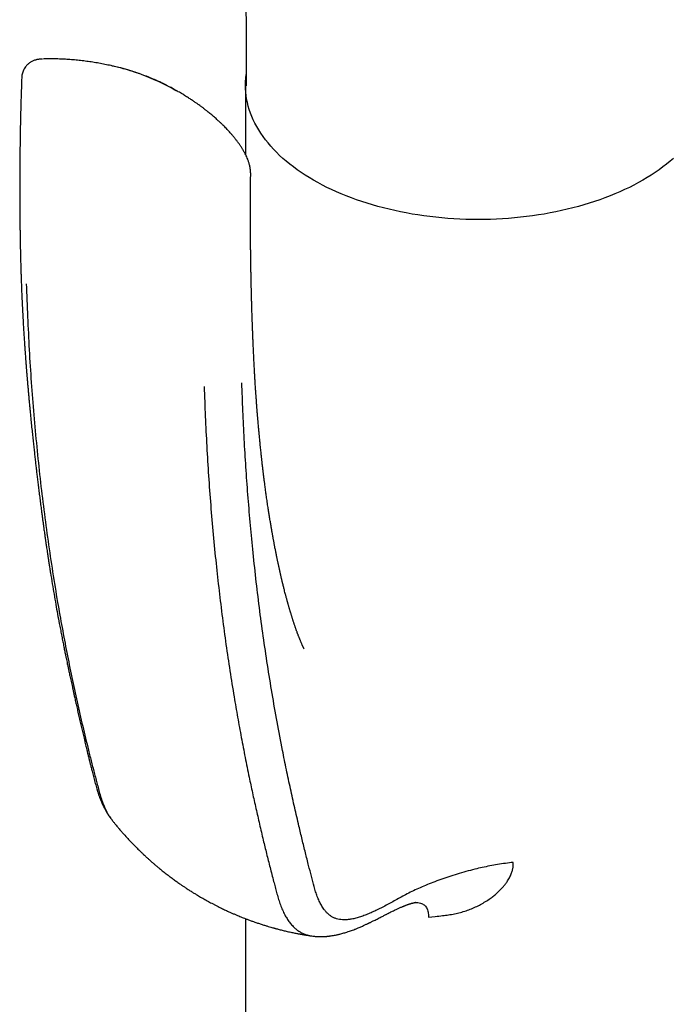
# Model space of a CAD drawing. Header units: millimetres. Extents: x 8 to 796, y 12 to 961.
# Tile 9 of 25: x 467 to 502, y 277 to 329. Entities that reach past the tile are written whole.
import ezdxf

# ---------------------------------------------------------------- set-up
doc = ezdxf.new("R2010")
doc.units = ezdxf.units.MM

msp = doc.modelspace()

# ---------------------------------------------------------------- linework, layer by layer
at = {"color": 7, "linetype": 'Continuous', "lineweight": 30}
for p, q in [((468.795, 327.296), (468.658, 327.295)), ((472.176, 326.854), (472.01, 326.896)), ((478.979, 325.904), (478.979, 322.232)), ((478.979, 281.531), (478.979, 269.456)), ((488.738, 281.612), (489.091, 281.643))]:
    msp.add_line(p, q, dxfattribs=at)
at = {"color": 7, "linetype": 'Continuous', "lineweight": 30, "flags": 128}
msp.add_lwpolyline([(501.778, 322.005), (501.598, 321.849), (501.411, 321.696), (501.216, 321.546), (501.015, 321.399), (500.808, 321.255), (500.594, 321.114), (500.373, 320.976), (500.147, 320.842), (499.914, 320.711), (499.676, 320.584), (499.432, 320.461), (499.182, 320.341), (498.927, 320.225), (498.667, 320.113), (498.402, 320.005), (498.132, 319.9), (497.858, 319.8), (497.579, 319.705), (497.296, 319.613), (497.008, 319.526), (496.717, 319.443), (496.422, 319.364), (496.124, 319.29), (495.823, 319.221), (495.518, 319.156), (495.211, 319.096), (494.901, 319.04), (494.588, 318.989), (494.273, 318.943), (493.957, 318.902), (493.638, 318.865), (493.319, 318.834), (492.997, 318.807), (492.675, 318.785), (492.352, 318.768), (492.028, 318.755), (491.703, 318.748), (491.379, 318.746), (491.054, 318.748), (490.73, 318.755), (490.406, 318.768), (490.083, 318.785), (489.76, 318.807), (489.439, 318.834), (489.119, 318.865), (488.801, 318.902), (488.484, 318.943), (488.169, 318.989), (487.857, 319.04), (487.547, 319.096), (487.24, 319.156), (486.935, 319.221), (486.633, 319.29), (486.335, 319.364), (486.04, 319.443), (485.749, 319.526), (485.462, 319.613), (485.179, 319.705), (484.9, 319.8), (484.625, 319.9), (484.355, 320.005), (484.09, 320.113), (483.83, 320.225), (483.575, 320.341), (483.326, 320.461), (483.082, 320.584), (482.843, 320.711), (482.611, 320.842), (482.384, 320.976), (482.164, 321.114), (481.95, 321.255), (481.742, 321.399), (481.541, 321.546), (481.347, 321.696), (481.16, 321.849), (480.979, 322.005), (480.806, 322.164), (480.64, 322.325), (480.481, 322.488), (480.33, 322.654), (480.187, 322.822), (480.051, 322.992), (479.923, 323.165), (479.802, 323.339), (479.69, 323.514), (479.586, 323.692), (479.489, 323.871), (479.401, 324.051), (479.321, 324.233), (479.25, 324.416), (479.186, 324.599), (479.131, 324.784), (479.085, 324.97), (479.047, 325.156), (479.017, 325.342), (478.996, 325.529), (478.983, 325.717), (478.979, 325.904), (478.983, 326.091), (478.996, 326.279), (479.017, 326.466), (479.018, 326.476)], dxfattribs=at)
at = {"color": 7, "linetype": 'Continuous', "lineweight": 30}
for points, knots in [([(478.851, 398.527), (478.861, 395.083), (478.889, 384.827), (478.931, 367.864), (478.97, 350.941), (478.994, 339.161), (479.006, 333.447), (479.012, 330.431), (479.016, 328.243), (479.019, 326.697), (479.021, 325.857)], [0, 0, 0, 0, 0.142208, 0.423463, 0.70038, 0.840851, 0.909713, 0.936197, 0.965337, 1, 1, 1, 1]), ([(468.166, 327.291), (468.138, 327.29), (468.086, 327.287), (468.022, 327.282), (467.972, 327.276), (467.931, 327.27), (467.893, 327.264), (467.85, 327.254), (467.802, 327.242), (467.742, 327.223), (467.68, 327.199), (467.61, 327.166), (467.544, 327.128), (467.487, 327.09), (467.436, 327.051), (467.384, 327.005), (467.325, 326.945), (467.26, 326.866), (467.194, 326.763), (467.141, 326.652), (467.103, 326.538), (467.079, 326.429), (467.073, 326.353), (467.07, 326.314)], [0, 0, 0, 0, 0.055878, 0.103554, 0.143636, 0.176049, 0.200929, 0.222597, 0.261862, 0.292834, 0.331963, 0.38037, 0.429803, 0.468204, 0.502608, 0.542216, 0.590793, 0.649809, 0.721489, 0.804946, 0.866385, 0.931676, 1, 1, 1, 1]), ([(468.751, 327.3), (468.678, 327.3), (468.53, 327.301), (468.352, 327.298), (468.25, 327.294), (468.218, 327.292)], [0, 0, 0, 0, 0.403546, 0.811599, 1, 1, 1, 1]), ([(471.953, 326.908), (471.937, 326.912), (471.814, 326.942), (471.582, 326.991), (471.259, 327.055), (470.935, 327.11), (470.611, 327.159), (470.287, 327.201), (469.963, 327.235), (469.639, 327.262), (469.315, 327.283), (469.034, 327.295), (468.86, 327.297), (468.795, 327.298)], [0, 0, 0, 0, 0.015855, 0.119505, 0.222841, 0.325873, 0.428612, 0.53107, 0.633257, 0.735183, 0.83686, 0.938297, 1, 1, 1, 1]), ([(475.332, 325.585), (474.966, 325.783), (474.277, 326.156), (473.233, 326.553), (472.477, 326.792), (472.04, 326.884), (471.952, 326.903)], [0, 0, 0, 0, 0.350614, 0.659924, 0.931073, 1, 1, 1, 1]), ([(475.409, 325.553), (475.36, 325.581), (475.268, 325.634), (475.138, 325.706), (475.028, 325.765), (474.936, 325.814), (474.864, 325.851), (474.811, 325.878), (474.778, 325.895), (474.757, 325.905), (474.734, 325.917), (474.696, 325.936), (474.635, 325.966), (474.558, 326.003), (474.467, 326.047), (474.362, 326.096), (474.24, 326.151), (474.102, 326.211), (473.952, 326.274), (473.736, 326.362), (473.455, 326.469), (473.106, 326.589), (472.749, 326.7), (472.462, 326.783), (472.292, 326.825), (472.246, 326.837)], [0, 0, 0, 0, 0.050312, 0.094122, 0.131429, 0.162233, 0.18653, 0.204058, 0.215304, 0.22042, 0.224321, 0.238228, 0.258644, 0.285574, 0.315128, 0.349885, 0.389856, 0.435051, 0.484831, 0.535156, 0.642521, 0.749297, 0.855545, 0.961323, 1, 1, 1, 1]), ([(467.069, 326.313), (467.062, 326.128), (467.048, 325.721), (467.028, 325.1), (467.011, 324.459), (466.996, 323.844), (466.985, 323.258), (466.976, 322.7), (466.969, 322.169), (466.964, 321.663), (466.961, 321.178), (466.959, 320.714), (466.959, 320.272), (466.96, 319.854), (466.962, 319.461), (466.965, 319.092), (466.968, 318.748), (466.972, 318.44), (466.976, 318.166), (466.979, 317.924), (466.983, 317.701), (466.987, 317.495), (466.991, 317.303), (466.995, 317.124), (466.999, 316.957), (467.003, 316.794), (467.007, 316.636), (467.011, 316.484), (467.013, 316.377), (467.015, 316.306), (467.017, 316.263), (467.018, 316.21), (467.02, 316.142), (467.023, 316.059), (467.025, 315.96), (467.028, 315.878), (467.03, 315.829), (467.03, 315.817)], [0, 0, 0, 0, 0.051889, 0.114427, 0.174673, 0.232632, 0.288305, 0.340762, 0.391017, 0.43907, 0.484923, 0.529443, 0.571671, 0.611607, 0.649251, 0.684601, 0.717659, 0.748423, 0.773459, 0.79674, 0.818263, 0.838034, 0.856423, 0.873695, 0.889848, 0.904884, 0.921099, 0.935776, 0.948913, 0.95249, 0.956236, 0.961346, 0.967943, 0.976028, 0.985599, 0.996657, 1, 1, 1, 1]), ([(479.263, 321.156), (479.263, 321.189), (479.262, 321.248), (479.257, 321.328), (479.251, 321.388), (479.244, 321.437), (479.235, 321.494), (479.222, 321.568), (479.201, 321.656), (479.178, 321.741), (479.154, 321.818), (479.129, 321.889), (479.096, 321.977), (479.055, 322.074), (479, 322.193), (478.939, 322.312), (478.868, 322.437), (478.789, 322.567), (478.705, 322.696), (478.616, 322.821), (478.52, 322.95), (478.419, 323.078), (478.317, 323.202), (478.22, 323.314), (478.13, 323.414), (478.047, 323.504), (477.964, 323.592), (477.875, 323.683), (477.776, 323.783), (477.664, 323.892), (477.556, 323.992), (477.458, 324.082), (477.373, 324.158), (477.282, 324.237), (477.186, 324.318), (477.092, 324.396), (477.006, 324.467), (476.932, 324.525), (476.872, 324.573), (476.825, 324.609), (476.789, 324.637), (476.757, 324.661), (476.721, 324.689), (476.674, 324.724), (476.616, 324.767), (476.545, 324.819), (476.453, 324.885), (476.337, 324.966), (476.195, 325.064), (476.03, 325.173), (475.844, 325.292), (475.634, 325.422), (475.487, 325.508), (475.409, 325.553)], [0, 0, 0, 0, 0.016663, 0.030012, 0.040133, 0.047512, 0.054752, 0.069845, 0.086155, 0.101579, 0.115415, 0.127293, 0.138849, 0.163699, 0.185905, 0.208535, 0.233723, 0.260683, 0.286656, 0.312944, 0.339382, 0.367761, 0.394699, 0.419264, 0.441416, 0.461039, 0.480266, 0.501152, 0.523771, 0.549232, 0.57789, 0.595365, 0.613836, 0.6333, 0.653754, 0.674251, 0.69211, 0.707178, 0.719443, 0.728947, 0.735696, 0.740974, 0.748262, 0.757563, 0.768989, 0.782929, 0.799658, 0.823203, 0.850689, 0.882112, 0.91747, 0.956764, 1, 1, 1, 1]), ([(479.432, 311.361), (479.431, 311.374), (479.428, 311.433), (479.423, 311.545), (479.416, 311.692), (479.409, 311.841), (479.402, 311.988), (479.397, 312.111), (479.393, 312.211), (479.389, 312.289), (479.386, 312.372), (479.382, 312.459), (479.379, 312.55), (479.375, 312.636), (479.372, 312.712), (479.37, 312.772), (479.368, 312.819), (479.366, 312.862), (479.364, 312.912), (479.362, 312.974), (479.359, 313.049), (479.356, 313.131), (479.353, 313.217), (479.349, 313.324), (479.345, 313.452), (479.34, 313.6), (479.335, 313.739), (479.331, 313.858), (479.328, 313.955), (479.326, 314.038), (479.323, 314.126), (479.32, 314.223), (479.317, 314.322), (479.315, 314.419), (479.312, 314.512), (479.309, 314.608), (479.307, 314.698), (479.305, 314.776), (479.303, 314.839), (479.302, 314.897), (479.3, 314.96), (479.299, 315.032), (479.297, 315.109), (479.295, 315.185), (479.293, 315.262), (479.291, 315.343), (479.289, 315.433), (479.287, 315.534), (479.285, 315.645), (479.283, 315.751), (479.281, 315.844), (479.28, 315.915), (479.279, 315.968), (479.278, 316.013), (479.277, 316.06), (479.276, 316.118), (479.275, 316.19), (479.273, 316.272), (479.272, 316.359), (479.271, 316.446), (479.269, 316.55), (479.267, 316.667), (479.266, 316.796), (479.264, 316.917), (479.263, 317.035), (479.261, 317.153), (479.26, 317.284), (479.258, 317.431), (479.257, 317.596), (479.255, 317.767), (479.254, 317.928), (479.253, 318.071), (479.253, 318.188), (479.252, 318.287), (479.252, 318.379), (479.252, 318.479), (479.251, 318.597), (479.251, 318.732), (479.251, 318.884), (479.251, 319.051), (479.251, 319.194), (479.251, 319.305), (479.251, 319.375), (479.251, 319.435), (479.251, 319.483), (479.251, 319.527), (479.252, 319.577), (479.252, 319.642), (479.252, 319.721), (479.252, 319.807), (479.253, 319.893), (479.253, 319.974), (479.254, 320.069), (479.254, 320.175), (479.255, 320.286), (479.256, 320.368), (479.256, 320.425), (479.257, 320.46), (479.257, 320.491), (479.257, 320.525), (479.257, 320.567), (479.258, 320.62), (479.259, 320.696), (479.26, 320.796), (479.261, 320.925), (479.262, 321.05), (479.263, 321.132), (479.264, 321.164)], [0, 0, 0, 0, 0.004003, 0.018531, 0.034769, 0.049944, 0.06481, 0.080574, 0.088109, 0.096149, 0.1047, 0.113761, 0.123334, 0.132771, 0.140629, 0.14684, 0.151423, 0.155177, 0.160243, 0.16674, 0.174515, 0.183348, 0.192201, 0.200995, 0.216554, 0.231927, 0.24667, 0.25958, 0.268539, 0.276529, 0.285383, 0.295464, 0.30658, 0.315775, 0.325367, 0.335358, 0.345048, 0.353094, 0.35936, 0.364543, 0.370913, 0.378694, 0.386757, 0.394529, 0.40201, 0.41024, 0.419467, 0.429761, 0.441124, 0.453391, 0.462386, 0.469587, 0.474993, 0.478767, 0.483314, 0.489425, 0.496621, 0.50521, 0.514494, 0.523319, 0.531665, 0.546159, 0.559045, 0.571266, 0.583064, 0.595, 0.607291, 0.622824, 0.639798, 0.657622, 0.674943, 0.688834, 0.701011, 0.710403, 0.718775, 0.728937, 0.740928, 0.754539, 0.769946, 0.786808, 0.805117, 0.813344, 0.820444, 0.826416, 0.831258, 0.835039, 0.839817, 0.846371, 0.854704, 0.863754, 0.872358, 0.880516, 0.888226, 0.901197, 0.912526, 0.921724, 0.925979, 0.92953, 0.932452, 0.935422, 0.93961, 0.945017, 0.951644, 0.962381, 0.975294, 0.990387, 1, 1, 1, 1]), ([(467.03, 315.822), (467.035, 315.68), (467.044, 315.403), (467.06, 314.998), (467.076, 314.613), (467.093, 314.247), (467.11, 313.901), (467.127, 313.574), (467.144, 313.268), (467.162, 312.976), (467.178, 312.702), (467.195, 312.444), (467.211, 312.208), (467.225, 311.993), (467.239, 311.801), (467.25, 311.637), (467.26, 311.499), (467.269, 311.386), (467.276, 311.289), (467.282, 311.207), (467.287, 311.14), (467.291, 311.087), (467.295, 311.044), (467.297, 311.01), (467.3, 310.982), (467.302, 310.953), (467.305, 310.917), (467.308, 310.871), (467.313, 310.814), (467.318, 310.747), (467.325, 310.658), (467.334, 310.542), (467.346, 310.399), (467.36, 310.235), (467.375, 310.052), (467.393, 309.849), (467.412, 309.631), (467.433, 309.4), (467.454, 309.165), (467.476, 308.928), (467.498, 308.695), (467.525, 308.411), (467.558, 308.08), (467.596, 307.704), (467.633, 307.346), (467.67, 307.005), (467.705, 306.68), (467.739, 306.373), (467.771, 306.082), (467.802, 305.807), (467.833, 305.543), (467.864, 305.28), (467.896, 305.008), (467.93, 304.725), (467.966, 304.428), (468.004, 304.123), (468.044, 303.811), (468.085, 303.492), (468.122, 303.209), (468.155, 302.965), (468.181, 302.766), (468.207, 302.576), (468.231, 302.401), (468.253, 302.242), (468.273, 302.101), (468.291, 301.977), (468.306, 301.872), (468.318, 301.785), (468.328, 301.716), (468.337, 301.653), (468.347, 301.584), (468.36, 301.498), (468.375, 301.393), (468.394, 301.268), (468.415, 301.123), (468.439, 300.964), (468.466, 300.789), (468.494, 300.6), (468.526, 300.394), (468.561, 300.171), (468.617, 299.823), (468.692, 299.363), (468.787, 298.804), (468.881, 298.266), (468.974, 297.75), (469.057, 297.309), (469.127, 296.939), (469.186, 296.636), (469.243, 296.346), (469.297, 296.074), (469.347, 295.824), (469.392, 295.605), (469.431, 295.415), (469.464, 295.253), (469.495, 295.106), (469.521, 294.98), (469.544, 294.873), (469.564, 294.778), (469.585, 294.678), (469.608, 294.568), (469.635, 294.446), (469.663, 294.312), (469.695, 294.166), (469.728, 294.011), (469.764, 293.85), (469.8, 293.685), (469.838, 293.515), (469.883, 293.311), (469.936, 293.072), (469.999, 292.796), (470.064, 292.509), (470.132, 292.214), (470.201, 291.919), (470.268, 291.631), (470.335, 291.345), (470.402, 291.062), (470.469, 290.785), (470.521, 290.567), (470.561, 290.404), (470.588, 290.294), (470.612, 290.195), (470.632, 290.113), (470.649, 290.047), (470.662, 289.994), (470.675, 289.942), (470.689, 289.886), (470.705, 289.821), (470.722, 289.751), (470.742, 289.671), (470.765, 289.58), (470.79, 289.483), (470.82, 289.365), (470.854, 289.233), (470.89, 289.091), (470.928, 288.945), (470.967, 288.797), (471.006, 288.649), (471.044, 288.512), (471.075, 288.407), (471.098, 288.33), (471.114, 288.28), (471.132, 288.225), (471.153, 288.162), (471.177, 288.091), (471.203, 288.018), (471.227, 287.955), (471.249, 287.898), (471.271, 287.844), (471.295, 287.785), (471.319, 287.729), (471.339, 287.683), (471.356, 287.646), (471.373, 287.608), (471.394, 287.564), (471.42, 287.511), (471.451, 287.449), (471.488, 287.378), (471.525, 287.31), (471.558, 287.252), (471.585, 287.207), (471.609, 287.166), (471.634, 287.125), (471.664, 287.078), (471.698, 287.026), (471.73, 286.979), (471.756, 286.941), (471.78, 286.908), (471.809, 286.868), (471.851, 286.813), (471.883, 286.772), (471.902, 286.748)], [0, 0, 0, 0, 0.013571, 0.026539, 0.038899, 0.050646, 0.061777, 0.072288, 0.082176, 0.091438, 0.100468, 0.108806, 0.116451, 0.123401, 0.129653, 0.135208, 0.139391, 0.143065, 0.14623, 0.148887, 0.151034, 0.152724, 0.154107, 0.155192, 0.156068, 0.156888, 0.158048, 0.159549, 0.161391, 0.163576, 0.166102, 0.170139, 0.174825, 0.180161, 0.186145, 0.19278, 0.200065, 0.20753, 0.21544, 0.223243, 0.230879, 0.238348, 0.251267, 0.263649, 0.275493, 0.286798, 0.297563, 0.307786, 0.317468, 0.326608, 0.335217, 0.343935, 0.352967, 0.362463, 0.372424, 0.382847, 0.393179, 0.403928, 0.415091, 0.421863, 0.428757, 0.435269, 0.441187, 0.446616, 0.451429, 0.455626, 0.459209, 0.462177, 0.464531, 0.466305, 0.468612, 0.47155, 0.475144, 0.479408, 0.484339, 0.489938, 0.495827, 0.502307, 0.509378, 0.517037, 0.52525, 0.545329, 0.564714, 0.583406, 0.601411, 0.618742, 0.629731, 0.64044, 0.650748, 0.66034, 0.669203, 0.677338, 0.683609, 0.689367, 0.694612, 0.699369, 0.702826, 0.70604, 0.709485, 0.713603, 0.717852, 0.72264, 0.727966, 0.733597, 0.739401, 0.745379, 0.751533, 0.757865, 0.767536, 0.777604, 0.788074, 0.798953, 0.810025, 0.820613, 0.830663, 0.841699, 0.851983, 0.861502, 0.865972, 0.870214, 0.873916, 0.876999, 0.87946, 0.88131, 0.882982, 0.885386, 0.88761, 0.890229, 0.893242, 0.896653, 0.900444, 0.904244, 0.909925, 0.915248, 0.920213, 0.926298, 0.931738, 0.936682, 0.941211, 0.942989, 0.944733, 0.946499, 0.948657, 0.951279, 0.953961, 0.956284, 0.957895, 0.959735, 0.961915, 0.964052, 0.965646, 0.966801, 0.96804, 0.969635, 0.971466, 0.973696, 0.976347, 0.979067, 0.981093, 0.982733, 0.984074, 0.985534, 0.987281, 0.989321, 0.991309, 0.992604, 0.99368, 0.995128, 0.997234, 1, 1, 1, 1]), ([(467.31, 315.332), (467.355, 314.155), (467.447, 311.803), (467.696, 308.347), (468.03, 304.949), (468.454, 301.617), (468.937, 298.532), (469.461, 295.684), (470.011, 293.062), (470.464, 291.13), (470.784, 289.857), (470.946, 289.223), (471.114, 288.594), (471.278, 287.961), (471.503, 287.386), (471.707, 286.988), (471.858, 286.813), (471.889, 286.777)], [0, 0, 0, 0, 0.113657, 0.2273, 0.340928, 0.454542, 0.56814, 0.662791, 0.757432, 0.852065, 0.875723, 0.89938, 0.923037, 0.946688, 0.970299, 0.993891, 1, 1, 1, 1]), ([(482.105, 295.897), (482.105, 295.897), (482.105, 295.896), (482.105, 295.898), (482.103, 295.9), (482.101, 295.904), (482.098, 295.91), (482.095, 295.917), (482.091, 295.925), (482.087, 295.932), (482.083, 295.94), (482.076, 295.954), (482.067, 295.972), (482.055, 295.998), (482.042, 296.025), (482.028, 296.055), (482.011, 296.093), (481.992, 296.136), (481.969, 296.188), (481.946, 296.241), (481.921, 296.3), (481.897, 296.36), (481.875, 296.414), (481.855, 296.464), (481.837, 296.51), (481.818, 296.558), (481.8, 296.604), (481.782, 296.651), (481.765, 296.697), (481.748, 296.744), (481.729, 296.795), (481.711, 296.843), (481.692, 296.896), (481.674, 296.948), (481.655, 297.001), (481.636, 297.056), (481.618, 297.111), (481.596, 297.173), (481.576, 297.232), (481.555, 297.297), (481.535, 297.359), (481.514, 297.423), (481.495, 297.482), (481.475, 297.544), (481.456, 297.603), (481.438, 297.662), (481.42, 297.721), (481.403, 297.777), (481.385, 297.835), (481.369, 297.89), (481.352, 297.947), (481.335, 298.004), (481.318, 298.061), (481.302, 298.116), (481.287, 298.17), (481.272, 298.223), (481.256, 298.278), (481.241, 298.332), (481.227, 298.383), (481.213, 298.433), (481.198, 298.489), (481.18, 298.554), (481.159, 298.631), (481.138, 298.711), (481.114, 298.801), (481.087, 298.905), (481.059, 299.014), (481.033, 299.118), (481.01, 299.211), (480.986, 299.308), (480.967, 299.387), (480.952, 299.446), (480.943, 299.484), (480.934, 299.524), (480.922, 299.571), (480.909, 299.628), (480.895, 299.688), (480.881, 299.746), (480.87, 299.794), (480.861, 299.833), (480.854, 299.866), (480.843, 299.915), (480.827, 299.983), (480.809, 300.066), (480.79, 300.149), (480.772, 300.231), (480.754, 300.312), (480.739, 300.385), (480.725, 300.448), (480.713, 300.507), (480.699, 300.57), (480.686, 300.634), (480.673, 300.695), (480.662, 300.749), (480.649, 300.814), (480.632, 300.895), (480.613, 300.99), (480.595, 301.083), (480.576, 301.177), (480.559, 301.264), (480.543, 301.346), (480.529, 301.423), (480.513, 301.504), (480.497, 301.589), (480.482, 301.674), (480.467, 301.754), (480.454, 301.827), (480.441, 301.895), (480.429, 301.962), (480.417, 302.033), (480.403, 302.109), (480.389, 302.191), (480.374, 302.277), (480.359, 302.361), (480.344, 302.448), (480.328, 302.543), (480.31, 302.652), (480.291, 302.77), (480.271, 302.89), (480.253, 303.004), (480.236, 303.115), (480.218, 303.227), (480.199, 303.352), (480.178, 303.49), (480.156, 303.638), (480.134, 303.788), (480.114, 303.931), (480.095, 304.062), (480.077, 304.193), (480.058, 304.329), (480.039, 304.472), (480.018, 304.628), (479.995, 304.802), (479.971, 304.994), (479.951, 305.155), (479.935, 305.287), (479.922, 305.391), (479.91, 305.496), (479.898, 305.591), (479.888, 305.677), (479.879, 305.755), (479.871, 305.827), (479.863, 305.898), (479.854, 305.976), (479.844, 306.067), (479.833, 306.173), (479.819, 306.295), (479.805, 306.432), (479.789, 306.579), (479.774, 306.726), (479.76, 306.865), (479.747, 306.995), (479.737, 307.105), (479.728, 307.201), (479.719, 307.288), (479.71, 307.383), (479.701, 307.489), (479.691, 307.6), (479.681, 307.706), (479.671, 307.813), (479.662, 307.918), (479.654, 308.02), (479.646, 308.108), (479.64, 308.185), (479.634, 308.251), (479.629, 308.314), (479.623, 308.385), (479.617, 308.468), (479.609, 308.558), (479.602, 308.649), (479.594, 308.754), (479.585, 308.872), (479.576, 308.999), (479.568, 309.112), (479.561, 309.206), (479.556, 309.279), (479.551, 309.339), (479.547, 309.395), (479.543, 309.459), (479.538, 309.535), (479.531, 309.63), (479.524, 309.744), (479.515, 309.879), (479.505, 310.034), (479.494, 310.21), (479.483, 310.404), (479.471, 310.617), (479.458, 310.849), (479.445, 311.101), (479.436, 311.275), (479.431, 311.365)], [0, 0, 0, 0, 0.001194, 0.004102, 0.006597, 0.009134, 0.012468, 0.015796, 0.018241, 0.020482, 0.02285, 0.025069, 0.030663, 0.035281, 0.039672, 0.044787, 0.049476, 0.056059, 0.062266, 0.068795, 0.074857, 0.082034, 0.087665, 0.092109, 0.0966, 0.101247, 0.105828, 0.109516, 0.114053, 0.118302, 0.122226, 0.127156, 0.130902, 0.135664, 0.139971, 0.144045, 0.149099, 0.153302, 0.158934, 0.163247, 0.168724, 0.173273, 0.178049, 0.182368, 0.187286, 0.191511, 0.195443, 0.200331, 0.2039, 0.207987, 0.212426, 0.216171, 0.220316, 0.224621, 0.227904, 0.231584, 0.235703, 0.239459, 0.242914, 0.24624, 0.249788, 0.254355, 0.259649, 0.265438, 0.270475, 0.277834, 0.286311, 0.292075, 0.298412, 0.304608, 0.311076, 0.313794, 0.316189, 0.318447, 0.321437, 0.32527, 0.32942, 0.333082, 0.336271, 0.338635, 0.340488, 0.342678, 0.347878, 0.353453, 0.35842, 0.363517, 0.368902, 0.373775, 0.377161, 0.380794, 0.384699, 0.388884, 0.392809, 0.396012, 0.398857, 0.404882, 0.410942, 0.416467, 0.421999, 0.428103, 0.432434, 0.437058, 0.441977, 0.447206, 0.452614, 0.457282, 0.461724, 0.465736, 0.469683, 0.473759, 0.478394, 0.483361, 0.48855, 0.493764, 0.498361, 0.504069, 0.510645, 0.517765, 0.525024, 0.531878, 0.537933, 0.544454, 0.551684, 0.5598, 0.568617, 0.57755, 0.585988, 0.593458, 0.600362, 0.60871, 0.617069, 0.62495, 0.635752, 0.646898, 0.657943, 0.663334, 0.669378, 0.675695, 0.68114, 0.685635, 0.690353, 0.694274, 0.697931, 0.702327, 0.707488, 0.713419, 0.720137, 0.728108, 0.736608, 0.744943, 0.752772, 0.759925, 0.766681, 0.77129, 0.775967, 0.781199, 0.787218, 0.793659, 0.799585, 0.804951, 0.811517, 0.81706, 0.82193, 0.826167, 0.829821, 0.832789, 0.836681, 0.841487, 0.846581, 0.851595, 0.856527, 0.863901, 0.871062, 0.877377, 0.882554, 0.886589, 0.889387, 0.892444, 0.895765, 0.899843, 0.905014, 0.911279, 0.918639, 0.927099, 0.93666, 0.947327, 0.958881, 0.971509, 0.985214, 1, 1, 1, 1]), ([(476.785, 309.862), (476.804, 309.328), (476.841, 308.26), (476.919, 306.673), (477.015, 305.096), (477.13, 303.53), (477.263, 301.974), (477.412, 300.458), (477.576, 298.981), (477.753, 297.546), (477.945, 296.125), (478.153, 294.721), (478.361, 293.43), (478.565, 292.25), (478.761, 291.176), (478.966, 290.113), (479.165, 289.131), (479.357, 288.226), (479.54, 287.393), (479.732, 286.554), (479.921, 285.752), (480.109, 284.983), (480.294, 284.248), (480.447, 283.659), (480.564, 283.214), (480.643, 282.917), (480.725, 282.622), (480.817, 282.332), (480.924, 282.055), (481.04, 281.803), (481.165, 281.578), (481.296, 281.379), (481.441, 281.196), (481.592, 281.044), (481.744, 280.919), (481.895, 280.818), (482.056, 280.735), (482.227, 280.67), (482.398, 280.622), (482.516, 280.606), (482.57, 280.598)], [0, 0, 0, 0, 0.048436, 0.096844, 0.145259, 0.193722, 0.242276, 0.290944, 0.336891, 0.382832, 0.428689, 0.474398, 0.519882, 0.555826, 0.591564, 0.627204, 0.662891, 0.691097, 0.719558, 0.748374, 0.77764, 0.802897, 0.828598, 0.854761, 0.865167, 0.875644, 0.886192, 0.896811, 0.907503, 0.918264, 0.927494, 0.936774, 0.946106, 0.955496, 0.963043, 0.970613, 0.978204, 0.985812, 0.99343, 1, 1, 1, 1]), ([(493.252, 284.524), (493.11, 284.507), (492.828, 284.474), (492.411, 284.41), (492, 284.336), (491.597, 284.253), (491.171, 284.154), (490.724, 284.039), (490.261, 283.905), (489.814, 283.763), (489.384, 283.614), (488.973, 283.459), (488.58, 283.3), (488.206, 283.138), (487.852, 282.973), (487.518, 282.807), (487.204, 282.639), (486.907, 282.472), (486.62, 282.313), (486.34, 282.164), (486.068, 282.026), (485.803, 281.9), (485.545, 281.786), (485.294, 281.687), (485.049, 281.603), (484.812, 281.537), (484.598, 281.493), (484.405, 281.469), (484.234, 281.462), (484.069, 281.471), (483.911, 281.499), (483.762, 281.545), (483.622, 281.609), (483.492, 281.692), (483.371, 281.791), (483.26, 281.907), (483.143, 282.054), (483.025, 282.238), (482.91, 282.462), (482.808, 282.705), (482.719, 282.963), (482.614, 283.324), (482.494, 283.79), (482.34, 284.39), (482.177, 285.04), (482.005, 285.739), (481.813, 286.538), (481.605, 287.438), (481.383, 288.439), (481.167, 289.458), (480.927, 290.643), (480.67, 291.995), (480.403, 293.511), (480.157, 295.031), (479.93, 296.557), (479.724, 298.092), (479.537, 299.638), (479.374, 301.155), (479.233, 302.643), (479.112, 304.101), (479.007, 305.572), (478.918, 307.056), (478.845, 308.55), (478.81, 309.555), (478.793, 310.058)], [0, 0, 0, 0, 0.008384, 0.016746, 0.025078, 0.033367, 0.041599, 0.051797, 0.061872, 0.0718, 0.081564, 0.091148, 0.100531, 0.109693, 0.118608, 0.127258, 0.135652, 0.143811, 0.151745, 0.159465, 0.166985, 0.17432, 0.181481, 0.188483, 0.195342, 0.202075, 0.208707, 0.213959, 0.219169, 0.224347, 0.229507, 0.234661, 0.239821, 0.245, 0.250208, 0.255453, 0.260734, 0.268219, 0.275782, 0.28342, 0.291134, 0.298922, 0.314444, 0.330256, 0.349459, 0.369062, 0.38902, 0.41621, 0.443809, 0.471681, 0.499682, 0.540391, 0.580855, 0.621004, 0.66094, 0.700745, 0.74049, 0.780249, 0.816758, 0.853348, 0.889994, 0.926668, 0.963345, 1, 1, 1, 1]), ([(471.883, 286.772), (471.885, 286.769), (471.9, 286.75), (471.926, 286.717), (471.98, 286.649), (472.05, 286.562), (472.128, 286.467), (472.199, 286.383), (472.264, 286.305), (472.331, 286.227), (472.394, 286.153), (472.503, 286.029), (472.659, 285.855), (472.865, 285.633), (473.033, 285.459), (473.165, 285.325), (473.258, 285.233), (473.348, 285.145), (473.426, 285.069), (473.495, 285.003), (473.563, 284.939), (473.634, 284.873), (473.697, 284.814), (473.751, 284.765), (473.8, 284.721), (473.855, 284.671), (473.917, 284.616), (473.976, 284.563), (474.028, 284.518), (474.074, 284.479), (474.12, 284.438), (474.191, 284.378), (474.285, 284.299), (474.396, 284.207), (474.503, 284.119), (474.609, 284.035), (474.713, 283.952), (474.811, 283.876), (474.9, 283.809), (474.985, 283.744), (475.073, 283.678), (475.164, 283.612), (475.253, 283.547), (475.345, 283.482), (475.433, 283.419), (475.513, 283.364), (475.578, 283.319), (475.637, 283.279), (475.7, 283.237), (475.771, 283.189), (475.848, 283.138), (475.928, 283.086), (476.034, 283.018), (476.164, 282.936), (476.32, 282.839), (476.464, 282.753), (476.594, 282.677), (476.71, 282.609), (476.829, 282.542), (476.95, 282.475), (477.071, 282.409), (477.196, 282.342), (477.325, 282.274), (477.458, 282.206), (477.586, 282.142), (477.705, 282.084), (477.816, 282.031), (477.923, 281.98), (478.045, 281.923), (478.183, 281.861), (478.335, 281.794), (478.482, 281.731), (478.619, 281.674), (478.747, 281.622), (478.873, 281.572), (479.01, 281.519), (479.161, 281.462), (479.323, 281.402), (479.498, 281.34), (479.681, 281.278), (479.865, 281.218), (480.039, 281.164), (480.193, 281.117), (480.328, 281.077), (480.423, 281.05), (480.486, 281.033), (480.522, 281.023), (480.553, 281.015), (480.581, 281.007), (480.615, 280.998), (480.662, 280.985), (480.738, 280.965), (480.836, 280.94), (480.945, 280.912), (481.048, 280.887), (481.157, 280.862), (481.271, 280.835), (481.391, 280.809), (481.504, 280.785), (481.611, 280.763), (481.708, 280.743), (481.78, 280.729), (481.834, 280.719), (481.878, 280.71), (481.937, 280.7), (482.01, 280.686), (482.097, 280.671), (482.207, 280.652), (482.341, 280.631), (482.45, 280.614), (482.512, 280.605), (482.521, 280.603)], [0, 0, 0, 0, 0.0009878, 0.0055143, 0.0102049, 0.0216317, 0.0320518, 0.0394954, 0.0478177, 0.0562651, 0.0637922, 0.0710205, 0.0956015, 0.1191669, 0.1431347, 0.1530118, 0.1635546, 0.1741973, 0.1828477, 0.1893409, 0.1967825, 0.2049941, 0.2123013, 0.2171993, 0.2220593, 0.2279514, 0.2348696, 0.2414869, 0.2468181, 0.2510581, 0.255716, 0.2614176, 0.2730389, 0.2847891, 0.2954612, 0.3055946, 0.3166341, 0.3269258, 0.3349558, 0.342854, 0.3520139, 0.3611051, 0.3693843, 0.3779571, 0.3876869, 0.3949176, 0.4010182, 0.4061711, 0.4119888, 0.4188472, 0.4263529, 0.4338495, 0.4413266, 0.4562943, 0.4701437, 0.48476, 0.4958152, 0.5058642, 0.516673, 0.5280459, 0.5386821, 0.5494195, 0.5615556, 0.5734984, 0.5848182, 0.5953959, 0.6050986, 0.6140101, 0.6237297, 0.6370642, 0.6505675, 0.6633335, 0.6750902, 0.6855924, 0.6961361, 0.707729, 0.7205217, 0.7347764, 0.749034, 0.7649585, 0.781086, 0.7954587, 0.8086231, 0.819842, 0.8290636, 0.8324004, 0.8353678, 0.8379656, 0.8401937, 0.8424822, 0.8463427, 0.8519072, 0.8614777, 0.8706123, 0.8790973, 0.8869319, 0.8975644, 0.9072978, 0.9165904, 0.9254417, 0.9336519, 0.9405452, 0.9432388, 0.9468353, 0.9516357, 0.9576405, 0.9648507, 0.9732676, 0.9847382, 0.9978894, 1, 1, 1, 1]), ([(489.797, 281.728), (489.906, 281.746), (490.12, 281.781), (490.434, 281.857), (490.737, 281.948), (491.029, 282.056), (491.309, 282.18), (491.578, 282.319), (491.836, 282.473), (492.06, 282.628), (492.253, 282.776), (492.413, 282.913), (492.56, 283.053), (492.693, 283.196), (492.812, 283.34), (492.908, 283.473), (492.983, 283.592), (493.043, 283.697), (493.095, 283.802), (493.139, 283.906), (493.185, 284.033), (493.224, 284.182), (493.251, 284.354), (493.251, 284.467), (493.252, 284.524)], [0, 0, 0, 0, 0.065551, 0.129857, 0.193095, 0.25545, 0.317117, 0.378296, 0.439193, 0.500017, 0.545231, 0.588863, 0.631026, 0.671846, 0.71146, 0.750021, 0.776974, 0.803305, 0.829078, 0.854361, 0.879225, 0.919935, 0.960065, 1, 1, 1, 1]), ([(482.569, 280.597), (482.6, 280.593), (482.655, 280.587), (482.729, 280.581), (482.787, 280.577), (482.83, 280.575), (482.864, 280.574), (482.894, 280.573), (482.924, 280.572), (482.964, 280.572), (483.016, 280.572), (483.084, 280.573), (483.158, 280.576), (483.236, 280.58), (483.308, 280.586), (483.371, 280.592), (483.427, 280.599), (483.485, 280.606), (483.565, 280.617), (483.663, 280.632), (483.775, 280.653), (483.866, 280.673), (483.94, 280.689), (484.025, 280.71), (484.122, 280.735), (484.224, 280.763), (484.336, 280.797), (484.454, 280.834), (484.577, 280.877), (484.694, 280.919), (484.793, 280.957), (484.879, 280.99), (484.955, 281.021), (485.042, 281.057), (485.131, 281.096), (485.222, 281.136), (485.305, 281.173), (485.382, 281.209), (485.446, 281.238), (485.497, 281.262), (485.537, 281.282), (485.575, 281.3), (485.618, 281.32), (485.669, 281.345), (485.727, 281.373), (485.8, 281.409), (485.889, 281.453), (485.995, 281.506), (486.104, 281.562), (486.211, 281.616), (486.308, 281.665), (486.389, 281.707), (486.456, 281.742), (486.511, 281.77), (486.56, 281.795), (486.604, 281.817), (486.649, 281.84), (486.706, 281.869), (486.781, 281.907), (486.87, 281.951), (486.959, 281.995), (487.044, 282.034), (487.123, 282.071), (487.196, 282.103), (487.264, 282.133), (487.324, 282.158), (487.377, 282.18), (487.423, 282.198), (487.466, 282.215), (487.508, 282.232), (487.552, 282.248), (487.599, 282.266), (487.649, 282.284), (487.699, 282.301), (487.746, 282.317), (487.785, 282.329), (487.818, 282.339), (487.848, 282.348), (487.879, 282.357), (487.913, 282.366), (487.946, 282.375), (487.976, 282.382), (488, 282.388), (488.025, 282.393), (488.046, 282.397), (488.061, 282.4), (488.061, 282.4), (488.061, 282.4)], [0, 0, 0, 0, 0.013683, 0.024718, 0.033126, 0.038925, 0.043335, 0.047728, 0.05211, 0.05648, 0.065611, 0.07498, 0.086639, 0.098741, 0.109578, 0.118885, 0.12721, 0.135012, 0.144845, 0.163834, 0.180344, 0.193599, 0.205099, 0.218795, 0.234922, 0.251877, 0.267357, 0.288884, 0.308623, 0.327584, 0.346653, 0.357667, 0.37042, 0.385087, 0.401648, 0.415974, 0.431084, 0.444343, 0.455241, 0.463952, 0.470256, 0.476373, 0.483947, 0.49297, 0.503433, 0.515325, 0.532323, 0.551539, 0.572324, 0.591673, 0.609207, 0.624952, 0.636083, 0.646137, 0.655122, 0.663046, 0.670788, 0.680453, 0.696529, 0.715323, 0.733292, 0.750046, 0.765603, 0.779982, 0.793267, 0.805644, 0.815448, 0.824618, 0.83316, 0.841274, 0.850145, 0.860248, 0.870607, 0.88275, 0.89333, 0.90192, 0.909438, 0.916589, 0.923748, 0.933253, 0.943891, 0.952056, 0.959857, 0.96938, 0.979857, 0.992478, 1, 1, 1, 1]), ([(488.023, 282.393), (488.073, 282.391), (488.175, 282.389), (488.305, 282.361), (488.414, 282.316), (488.501, 282.26), (488.577, 282.188), (488.637, 282.099), (488.683, 281.994), (488.715, 281.876), (488.735, 281.749), (488.737, 281.658), (488.738, 281.612)], [0, 0, 0, 0, 0.128245, 0.258634, 0.354737, 0.449607, 0.54323, 0.635791, 0.727669, 0.81895, 0.909656, 1, 1, 1, 1]), ([(489.091, 281.643), (489.223, 281.657), (489.457, 281.682), (489.694, 281.714), (489.797, 281.728)], [0, 0, 0, 0, 0.559977, 1, 1, 1, 1])]:
    msp.add_open_spline(points, degree=3, knots=knots, dxfattribs=at)

doc.saveas('drawing.dxf')
